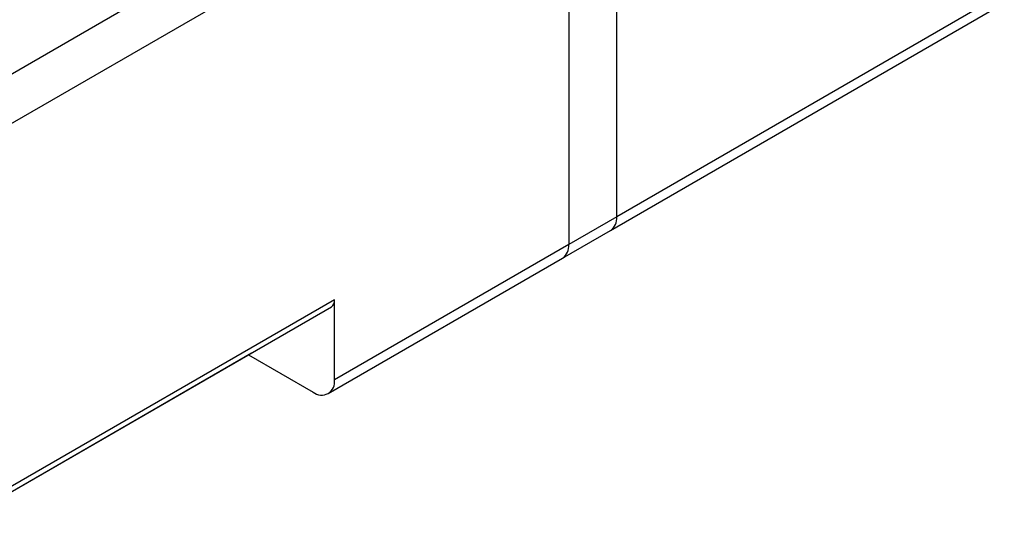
# Model space of a CAD drawing. Header units: millimetres. Extents: x 0 to 559, y 0 to 432.
# Tile 11 of 16: x 396 to 461, y 270 to 303. Entities that reach past the tile are written whole.
import ezdxf

# ---------------------------------------------------------------- set-up
doc = ezdxf.new("R2010")
doc.units = ezdxf.units.MM
doc.header["$LTSCALE"] = 2

msp = doc.modelspace()

# ---------------------------------------------------------------- linework, layer by layer
for p, q in [((430.647, 320.43), (390.3419, 297.1623)), ((435.2432, 290.4219), (435.2432, 319.8174)), ((391.7562, 294.7128), (432.0612, 317.9805)), ((432.0612, 317.9805), (432.0612, 288.585)), ((460.9819, 305.2805), (435.2432, 290.4219)), ((434.8289, 289.5062), (460.5676, 304.3648)), ((435.2432, 290.4219), (432.0612, 288.585)), ((431.6469, 287.6693), (434.8289, 289.5062)), ((432.0612, 288.585), (416.5049, 279.6045)), ((416.0906, 278.6888), (431.6469, 287.6693)), ((416.5049, 284.912), (391.7562, 270.6249)), ((391.7562, 270.2866), (416.2977, 284.4542)), ((416.5049, 279.6045), (416.5049, 284.912)), ((391.7562, 270.2856), (410.9944, 281.3916)), ((410.7873, 281.2721), (415.0907, 278.7878))]:
    msp.add_line(p, q)
at = {"flags": 128}
msp.add_lwpolyline([(410.9944, 281.3916), (410.9945, 281.3917), (411.0148, 281.4044)], dxfattribs=at)
for centre, radius, start, end in [((434.2632, 290.3137), 0.986, 305.013333, 6.298848), ((431.0812, 288.4768), 0.986, 305.013333, 6.298848), ((416.0149, 284.8579), 0.493, 305.013333, 6.298848), ((415.6427, 279.4646), 0.8734, 230.796715, 9.214037)]:
    msp.add_arc(centre, radius, start, end)

doc.saveas('drawing.dxf')
